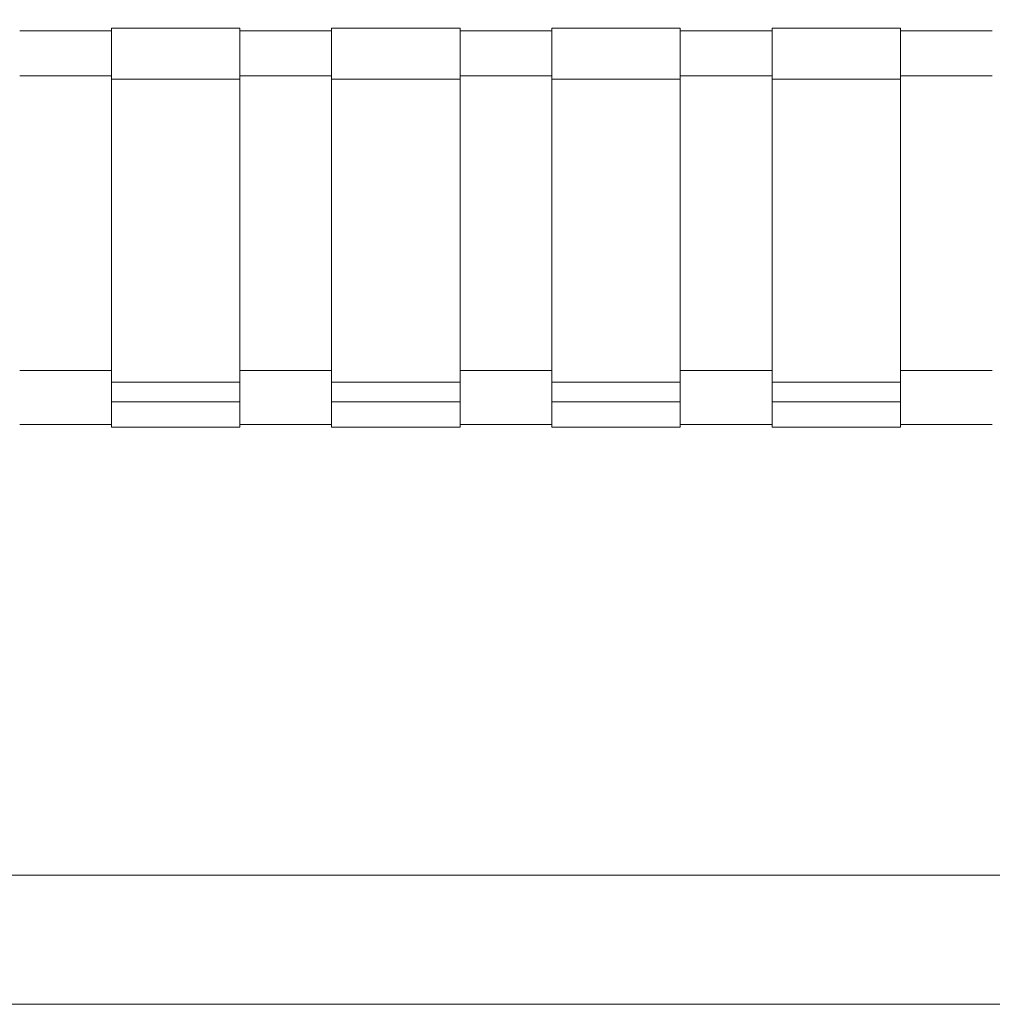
# Model space of a CAD drawing. Header units: millimetres. Extents: x -30280 to 100171, y -17460 to 4378.
# Tile 127 of 256: x 71064 to 71426, y -13458 to -13092. Entities that reach past the tile are written whole.
import ezdxf

# ---------------------------------------------------------------- set-up
doc = ezdxf.new("R2010")
doc.units = ezdxf.units.MM
doc.header["$MEASUREMENT"] = 0
doc.linetypes.add('Wipeout_Contour', pattern=[1000, 0, -1000])
for name, color, linetype in [('Nuevo_09_EI_Mobiliari general', 7, 'Continuous'), ('Nuevo_14_PAV_Soft Light Grey 0554', 7, 'Continuous'), ('Nuevo_Ventanas Archicad', 7, 'Continuous')]:
    doc.layers.add(name, color=color, linetype=linetype)
for name, color, linetype, lineweight in [('Nuevo_09_EI_Mobiliari general_Pluma_Nº__1', 7, 'Continuous', 5), ('Nuevo_14_PAV_Soft Light Grey 0554_Pluma_Nº__29', 7, 'Continuous', 20), ('Nuevo_Ventanas Archicad_Pluma_Nº__1', 7, 'Continuous', 5)]:
    doc.layers.add(name, color=color, linetype=linetype, lineweight=lineweight)

# ---------------------------------------------------------------- blocks, each defined once
blk = doc.blocks.new('Elem Sección_266_3', base_point=(91863.52, -13459.98))
at = {"color": 254, "linetype": 'Wipeout_Contour', "lineweight": 0, "ltscale": 290002.202462}
blk.add_wipeout([(70925.03, -13457.98), (71565.03, -13457.98), (71565.03, -13409.98), (70925.03, -13409.98)], dxfattribs=at).dxf.layer = 'Nuevo_Ventanas Archicad'
at = {"color": 254, "linetype": 'Wipeout_Contour', "lineweight": 0, "ltscale": 6281358.087819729}
blk.add_wipeout([(70779.33, -11399.98), (70779.33, -13409.98), (70885.03, -13409.98), (70885.03, -13222.72), (70869.03, -13222.72), (70869.03, -13105.29), (70869.03, -13083.96), (70869.03, -12765.01), (70869.03, -12755.4), (70869.03, -12709.76), (70869.57, -12705.67), (70871.17, -12701.85), (70873.03, -12699.46), (70873.03, -12697.89), (70874.61, -12697.89), (70877.03, -12696.05), (70880.89, -12694.47), (70885.03, -12693.93), (71605.03, -12693.93), (71609.17, -12694.47), (71613.03, -12696.05), (71615.45, -12697.89), (71617.03, -12697.89), (71617.03, -12699.46), (71618.88, -12701.85), (71620.48, -12705.67), (71621.03, -12709.76), (71621.03, -12755.4), (71621.03, -12765.01), (71621.03, -13083.96), (71621.03, -13105.29), (71621.03, -13222.72), (71605.03, -13222.72), (71605.03, -13409.98), (71819.32, -13409.98), (71819.32, -13222.72), (71803.32, -13222.72), (71803.32, -13158.54), (71803.32, -13115.54), (71803.32, -13083.96), (71803.32, -13077.32), (71803.32, -12765.01), (71803.32, -12755.4), (71803.32, -12709.76), (71803.87, -12705.67), (71805.47, -12701.85), (71807.32, -12699.46), (71807.32, -12697.89), (71808.9, -12697.89), (71811.32, -12696.05), (71815.18, -12694.47), (71819.32, -12693.93), (72539.32, -12693.93), (72543.46, -12694.47), (72547.32, -12696.05), (72549.74, -12697.89), (72551.32, -12697.89), (72551.32, -12699.46), (72553.18, -12701.85), (72554.78, -12705.67), (72555.32, -12709.76), (72555.32, -12755.4), (72555.32, -12765.01), (72555.32, -13077.32), (72555.32, -13083.96), (72555.32, -13115.54), (72555.32, -13158.54), (72555.32, -13222.72), (72539.32, -13222.72), (72539.32, -13409.98), (72718.36, -13409.98), (72718.36, -13222.72), (72702.36, -13222.72), (72702.36, -13158.54), (72702.36, -13139.56), (72702.36, -12709.76), (72702.9, -12705.67), (72704.5, -12701.85), (72706.36, -12699.46), (72706.36, -12697.89), (72707.94, -12697.89), (72710.36, -12696.05), (72714.22, -12694.47), (72718.36, -12693.93), (72752.42, -12693.93), (72752.42, -11399.98)], dxfattribs=at).dxf.layer = 'Nuevo_Ventanas Archicad'
at = {"color": 254, "linetype": 'Wipeout_Contour', "lineweight": 0, "ltscale": 2608813.799779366}
blk.add_wipeout([(70925.03, -13409.98), (71565.03, -13409.98), (71565.03, -13242.73), (71555.03, -13242.73), (71555.03, -13243.75), (71507.34, -13243.75), (71507.34, -13242.73), (71473.27, -13242.73), (71473.27, -13243.75), (71425.58, -13243.75), (71425.58, -13242.73), (71391.51, -13242.73), (71391.51, -13243.75), (71343.82, -13243.75), (71343.82, -13242.73), (71309.75, -13242.73), (71309.75, -13243.75), (71262.06, -13243.75), (71262.06, -13242.73), (71227.99, -13242.73), (71227.99, -13243.75), (71180.3, -13243.75), (71180.3, -13242.73), (71146.24, -13242.73), (71146.24, -13243.75), (71098.54, -13243.75), (71098.54, -13242.73), (71064.48, -13242.73), (71064.48, -13243.75), (71016.79, -13243.75), (71016.79, -13242.73), (70982.72, -13242.73), (70982.72, -13243.75), (70935.03, -13243.75), (70935.03, -13242.73), (70925.03, -13242.73)], dxfattribs=at).dxf.layer = 'Nuevo_Ventanas Archicad'
at = {"layer": 'Nuevo_Ventanas Archicad_Pluma_Nº__1', "color": 7, "linetype": 'Continuous', "lineweight": 5}
blk.add_line((71565.03, -13409.98), (70925.03, -13409.98), dxfattribs=at)
blk = doc.blocks.new('Elem Sección_271_3', base_point=(91863.52, -13459.98))
at = {"color": 254, "linetype": 'Wipeout_Contour', "lineweight": 0, "ltscale": 289180.219629}
blk.add_wipeout([(71098.54, -13158.54), (71064.48, -13158.54), (71064.48, -13222.72), (71098.54, -13222.72)], dxfattribs=at).dxf.layer = 'Nuevo_09_EI_Mobiliari general'
at = {"color": 254, "linetype": 'Wipeout_Contour', "lineweight": 0, "ltscale": 289501.769161}
blk.add_wipeout([(71146.24, -13158.54), (71146.24, -13222.72), (71180.3, -13222.72), (71180.3, -13158.54)], dxfattribs=at).dxf.layer = 'Nuevo_09_EI_Mobiliari general'
at = {"color": 254, "linetype": 'Wipeout_Contour', "lineweight": 0, "ltscale": 289823.33099}
blk.add_wipeout([(71227.99, -13158.54), (71227.99, -13222.72), (71262.06, -13222.72), (71262.06, -13158.54)], dxfattribs=at).dxf.layer = 'Nuevo_09_EI_Mobiliari general'
at = {"color": 254, "linetype": 'Wipeout_Contour', "lineweight": 0, "ltscale": 290144.905048}
blk.add_wipeout([(71309.75, -13222.72), (71343.82, -13222.72), (71343.82, -13158.54), (71309.75, -13158.54)], dxfattribs=at).dxf.layer = 'Nuevo_09_EI_Mobiliari general'
at = {"color": 254, "linetype": 'Wipeout_Contour', "lineweight": 0, "ltscale": 290466.491275}
blk.add_wipeout([(71391.51, -13158.54), (71391.51, -13222.72), (71425.58, -13222.72), (71425.58, -13158.54)], dxfattribs=at).dxf.layer = 'Nuevo_09_EI_Mobiliari general'
at = {"color": 254, "linetype": 'Wipeout_Contour', "lineweight": 0, "ltscale": 289218.259615}
blk.add_wipeout([(71064.48, -13242.73), (71098.54, -13242.73), (71098.54, -13242.65), (71064.48, -13242.65)], dxfattribs=at).dxf.layer = 'Nuevo_09_EI_Mobiliari general'
at = {"color": 254, "linetype": 'Wipeout_Contour', "lineweight": 0, "ltscale": 289539.766918}
blk.add_wipeout([(71180.3, -13242.65), (71146.24, -13242.65), (71146.24, -13242.73), (71180.3, -13242.73)], dxfattribs=at).dxf.layer = 'Nuevo_09_EI_Mobiliari general'
at = {"color": 254, "linetype": 'Wipeout_Contour', "lineweight": 0, "ltscale": 289861.28657}
blk.add_wipeout([(71227.99, -13242.65), (71227.99, -13242.73), (71262.06, -13242.73), (71262.06, -13242.65)], dxfattribs=at).dxf.layer = 'Nuevo_09_EI_Mobiliari general'
at = {"color": 254, "linetype": 'Wipeout_Contour', "lineweight": 0, "ltscale": 290182.818546}
blk.add_wipeout([(71309.75, -13242.73), (71343.82, -13242.73), (71343.82, -13242.65), (71309.75, -13242.65)], dxfattribs=at).dxf.layer = 'Nuevo_09_EI_Mobiliari general'
at = {"color": 254, "linetype": 'Wipeout_Contour', "lineweight": 0, "ltscale": 290504.362816}
blk.add_wipeout([(71391.51, -13242.73), (71425.58, -13242.73), (71425.58, -13242.65), (71391.51, -13242.65)], dxfattribs=at).dxf.layer = 'Nuevo_09_EI_Mobiliari general'
at = {"color": 254, "linetype": 'Wipeout_Contour', "lineweight": 0, "ltscale": 3766830.649187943}
blk.add_wipeout([(70869.03, -13158.54), (70885.03, -13158.54), (70885.03, -13096.58), (70935.03, -13096.58), (70935.03, -13095.52), (70982.72, -13095.52), (70982.72, -13096.58), (71016.79, -13096.58), (71016.79, -13095.52), (71064.48, -13095.52), (71064.48, -13096.58), (71098.54, -13096.58), (71098.54, -13095.52), (71146.24, -13095.52), (71146.24, -13096.58), (71180.3, -13096.58), (71180.3, -13095.52), (71227.99, -13095.52), (71227.99, -13096.58), (71262.06, -13096.58), (71262.06, -13095.52), (71309.75, -13095.52), (71309.75, -13096.58), (71343.82, -13096.58), (71343.82, -13095.52), (71391.51, -13095.52), (71391.51, -13096.58), (71425.58, -13096.58), (71425.58, -13095.52), (71473.27, -13095.52), (71473.27, -13096.58), (71507.34, -13096.58), (71507.34, -13095.52), (71555.03, -13095.52), (71555.03, -13096.58), (71605.03, -13096.58), (71605.03, -13158.54), (71621.03, -13158.54), (71621.03, -13089.34), (71620.48, -13088.27), (71618.88, -13087.27), (71616.34, -13086.41), (71613.03, -13085.75), (71609.17, -13085.34), (71605.03, -13085.2), (70885.03, -13085.2), (70880.89, -13085.34), (70877.03, -13085.75), (70873.71, -13086.41), (70871.17, -13087.27), (70869.57, -13088.27), (70869.03, -13089.34)], dxfattribs=at).dxf.layer = 'Nuevo_09_EI_Mobiliari general'
at = {"color": 254, "linetype": 'Wipeout_Contour', "lineweight": 0, "ltscale": 289207.681835}
blk.add_wipeout([(71064.48, -13222.72), (71064.48, -13233.77), (71098.54, -13233.77), (71098.54, -13222.72)], dxfattribs=at).dxf.layer = 'Nuevo_09_EI_Mobiliari general'
at = {"color": 254, "linetype": 'Wipeout_Contour', "lineweight": 0, "ltscale": 289529.200867}
blk.add_wipeout([(71146.24, -13233.77), (71180.3, -13233.77), (71180.3, -13222.72), (71146.24, -13222.72)], dxfattribs=at).dxf.layer = 'Nuevo_09_EI_Mobiliari general'
at = {"color": 254, "linetype": 'Wipeout_Contour', "lineweight": 0, "ltscale": 289850.732275}
blk.add_wipeout([(71227.99, -13222.72), (71227.99, -13233.77), (71262.06, -13233.77), (71262.06, -13222.72)], dxfattribs=at).dxf.layer = 'Nuevo_09_EI_Mobiliari general'
at = {"color": 254, "linetype": 'Wipeout_Contour', "lineweight": 0, "ltscale": 290172.275958}
blk.add_wipeout([(71309.75, -13222.72), (71309.75, -13233.77), (71343.82, -13233.77), (71343.82, -13222.72)], dxfattribs=at).dxf.layer = 'Nuevo_09_EI_Mobiliari general'
at = {"color": 254, "linetype": 'Wipeout_Contour', "lineweight": 0, "ltscale": 290493.831879}
blk.add_wipeout([(71391.51, -13233.77), (71425.58, -13233.77), (71425.58, -13222.72), (71391.51, -13222.72)], dxfattribs=at).dxf.layer = 'Nuevo_09_EI_Mobiliari general'
at = {"color": 254, "linetype": 'Wipeout_Contour', "lineweight": 0, "ltscale": 289112.071548}
blk.add_wipeout([(71064.48, -13096.58), (71064.48, -13097.35), (71098.54, -13097.35), (71098.54, -13096.58)], dxfattribs=at).dxf.layer = 'Nuevo_09_EI_Mobiliari general'
at = {"color": 254, "linetype": 'Wipeout_Contour', "lineweight": 0, "ltscale": 289433.696811}
blk.add_wipeout([(71146.24, -13096.58), (71146.24, -13097.35), (71180.3, -13097.35), (71180.3, -13096.58)], dxfattribs=at).dxf.layer = 'Nuevo_09_EI_Mobiliari general'
at = {"color": 254, "linetype": 'Wipeout_Contour', "lineweight": 0, "ltscale": 289755.33416}
blk.add_wipeout([(71227.99, -13097.35), (71262.06, -13097.35), (71262.06, -13096.58), (71227.99, -13096.58)], dxfattribs=at).dxf.layer = 'Nuevo_09_EI_Mobiliari general'
at = {"color": 254, "linetype": 'Wipeout_Contour', "lineweight": 0, "ltscale": 290076.983575}
blk.add_wipeout([(71309.75, -13096.58), (71309.75, -13097.35), (71343.82, -13097.35), (71343.82, -13096.58)], dxfattribs=at).dxf.layer = 'Nuevo_09_EI_Mobiliari general'
at = {"color": 254, "linetype": 'Wipeout_Contour', "lineweight": 0, "ltscale": 290398.645034}
blk.add_wipeout([(71425.58, -13096.58), (71391.51, -13096.58), (71391.51, -13097.35), (71425.58, -13097.35)], dxfattribs=at).dxf.layer = 'Nuevo_09_EI_Mobiliari general'
at = {"color": 254, "linetype": 'Wipeout_Contour', "lineweight": 0, "ltscale": 289140.358632}
blk.add_wipeout([(71064.48, -13113.3), (71064.48, -13158.54), (71098.54, -13158.54), (71098.54, -13113.3)], dxfattribs=at).dxf.layer = 'Nuevo_09_EI_Mobiliari general'
at = {"color": 254, "linetype": 'Wipeout_Contour', "lineweight": 0, "ltscale": 289461.952472}
blk.add_wipeout([(71146.24, -13113.3), (71146.24, -13158.54), (71180.3, -13158.54), (71180.3, -13113.3)], dxfattribs=at).dxf.layer = 'Nuevo_09_EI_Mobiliari general'
at = {"color": 254, "linetype": 'Wipeout_Contour', "lineweight": 0, "ltscale": 289783.55847}
blk.add_wipeout([(71262.06, -13113.3), (71227.99, -13113.3), (71227.99, -13158.54), (71262.06, -13158.54)], dxfattribs=at).dxf.layer = 'Nuevo_09_EI_Mobiliari general'
at = {"color": 254, "linetype": 'Wipeout_Contour', "lineweight": 0, "ltscale": 290105.176616}
blk.add_wipeout([(71343.82, -13113.3), (71309.75, -13113.3), (71309.75, -13158.54), (71343.82, -13158.54)], dxfattribs=at).dxf.layer = 'Nuevo_09_EI_Mobiliari general'
at = {"color": 254, "linetype": 'Wipeout_Contour', "lineweight": 0, "ltscale": 290426.806831}
blk.add_wipeout([(71425.58, -13113.3), (71391.51, -13113.3), (71391.51, -13158.54), (71425.58, -13158.54)], dxfattribs=at).dxf.layer = 'Nuevo_09_EI_Mobiliari general'
at = {"color": 254, "linetype": 'Wipeout_Contour', "lineweight": 0, "ltscale": 289212.240298}
blk.add_wipeout([(71064.48, -13233.77), (71064.48, -13235.18), (71098.54, -13235.18), (71098.54, -13233.77)], dxfattribs=at).dxf.layer = 'Nuevo_09_EI_Mobiliari general'
at = {"color": 254, "linetype": 'Wipeout_Contour', "lineweight": 0, "ltscale": 289533.75428}
blk.add_wipeout([(71180.3, -13233.77), (71146.24, -13233.77), (71146.24, -13235.18), (71180.3, -13235.18)], dxfattribs=at).dxf.layer = 'Nuevo_09_EI_Mobiliari general'
at = {"color": 254, "linetype": 'Wipeout_Contour', "lineweight": 0, "ltscale": 289855.28061}
blk.add_wipeout([(71227.99, -13233.77), (71227.99, -13235.18), (71262.06, -13235.18), (71262.06, -13233.77)], dxfattribs=at).dxf.layer = 'Nuevo_09_EI_Mobiliari general'
at = {"color": 254, "linetype": 'Wipeout_Contour', "lineweight": 0, "ltscale": 290176.819245}
blk.add_wipeout([(71309.75, -13233.77), (71309.75, -13235.18), (71343.82, -13235.18), (71343.82, -13233.77)], dxfattribs=at).dxf.layer = 'Nuevo_09_EI_Mobiliari general'
at = {"color": 254, "linetype": 'Wipeout_Contour', "lineweight": 0, "ltscale": 290498.370149}
blk.add_wipeout([(71391.51, -13233.77), (71391.51, -13235.18), (71425.58, -13235.18), (71425.58, -13233.77)], dxfattribs=at).dxf.layer = 'Nuevo_09_EI_Mobiliari general'
at = {"color": 254, "linetype": 'Wipeout_Contour', "lineweight": 0, "ltscale": 289115.895024}
blk.add_wipeout([(71064.48, -13107.13), (71098.54, -13107.13), (71098.54, -13097.35), (71064.48, -13097.35)], dxfattribs=at).dxf.layer = 'Nuevo_09_EI_Mobiliari general'
at = {"color": 254, "linetype": 'Wipeout_Contour', "lineweight": 0, "ltscale": 289437.516038}
blk.add_wipeout([(71180.3, -13097.35), (71146.24, -13097.35), (71146.24, -13107.13), (71180.3, -13107.13)], dxfattribs=at).dxf.layer = 'Nuevo_09_EI_Mobiliari general'
at = {"color": 254, "linetype": 'Wipeout_Contour', "lineweight": 0, "ltscale": 289759.149148}
blk.add_wipeout([(71227.99, -13097.35), (71227.99, -13107.13), (71262.06, -13107.13), (71262.06, -13097.35)], dxfattribs=at).dxf.layer = 'Nuevo_09_EI_Mobiliari general'
at = {"color": 254, "linetype": 'Wipeout_Contour', "lineweight": 0, "ltscale": 290080.794333}
blk.add_wipeout([(71343.82, -13097.35), (71309.75, -13097.35), (71309.75, -13107.13), (71343.82, -13107.13)], dxfattribs=at).dxf.layer = 'Nuevo_09_EI_Mobiliari general'
at = {"color": 254, "linetype": 'Wipeout_Contour', "lineweight": 0, "ltscale": 290402.451571}
blk.add_wipeout([(71391.51, -13097.35), (71391.51, -13107.13), (71425.58, -13107.13), (71425.58, -13097.35)], dxfattribs=at).dxf.layer = 'Nuevo_09_EI_Mobiliari general'
at = {"color": 254, "linetype": 'Wipeout_Contour', "lineweight": 0, "ltscale": 289215.492582}
blk.add_wipeout([(71064.48, -13235.18), (71064.48, -13242.65), (71098.54, -13242.65), (71098.54, -13235.18)], dxfattribs=at).dxf.layer = 'Nuevo_09_EI_Mobiliari general'
at = {"color": 254, "linetype": 'Wipeout_Contour', "lineweight": 0, "ltscale": 289537.002961}
blk.add_wipeout([(71146.24, -13242.65), (71180.3, -13242.65), (71180.3, -13235.18), (71146.24, -13235.18)], dxfattribs=at).dxf.layer = 'Nuevo_09_EI_Mobiliari general'
at = {"color": 254, "linetype": 'Wipeout_Contour', "lineweight": 0, "ltscale": 289858.525679}
blk.add_wipeout([(71262.06, -13235.18), (71227.99, -13235.18), (71227.99, -13242.65), (71262.06, -13242.65)], dxfattribs=at).dxf.layer = 'Nuevo_09_EI_Mobiliari general'
at = {"color": 254, "linetype": 'Wipeout_Contour', "lineweight": 0, "ltscale": 290180.060711}
blk.add_wipeout([(71343.82, -13235.18), (71309.75, -13235.18), (71309.75, -13242.65), (71343.82, -13242.65)], dxfattribs=at).dxf.layer = 'Nuevo_09_EI_Mobiliari general'
at = {"color": 254, "linetype": 'Wipeout_Contour', "lineweight": 0, "ltscale": 290501.608037}
blk.add_wipeout([(71425.58, -13235.18), (71391.51, -13235.18), (71391.51, -13242.65), (71425.58, -13242.65)], dxfattribs=at).dxf.layer = 'Nuevo_09_EI_Mobiliari general'
at = {"color": 254, "linetype": 'Wipeout_Contour', "lineweight": 0, "ltscale": 289272.275736}
blk.add_wipeout([(71146.24, -13095.52), (71098.54, -13095.52), (71098.54, -13096.74), (71146.24, -13096.74)], dxfattribs=at).dxf.layer = 'Nuevo_09_EI_Mobiliari general'
at = {"color": 254, "linetype": 'Wipeout_Contour', "lineweight": 0, "ltscale": 289593.907724}
blk.add_wipeout([(71227.99, -13095.52), (71180.3, -13095.52), (71180.3, -13096.74), (71227.99, -13096.74)], dxfattribs=at).dxf.layer = 'Nuevo_09_EI_Mobiliari general'
at = {"color": 254, "linetype": 'Wipeout_Contour', "lineweight": 0, "ltscale": 289915.551795}
blk.add_wipeout([(71309.75, -13095.52), (71262.06, -13095.52), (71262.06, -13096.74), (71309.75, -13096.74)], dxfattribs=at).dxf.layer = 'Nuevo_09_EI_Mobiliari general'
at = {"color": 254, "linetype": 'Wipeout_Contour', "lineweight": 0, "ltscale": 290237.207911}
blk.add_wipeout([(71391.51, -13095.52), (71343.82, -13095.52), (71343.82, -13096.74), (71391.51, -13096.74)], dxfattribs=at).dxf.layer = 'Nuevo_09_EI_Mobiliari general'
at = {"color": 254, "linetype": 'Wipeout_Contour', "lineweight": 0, "ltscale": 289119.869415}
blk.add_wipeout([(71098.54, -13107.13), (71064.48, -13107.13), (71064.48, -13108.32), (71098.54, -13108.32)], dxfattribs=at).dxf.layer = 'Nuevo_09_EI_Mobiliari general'
at = {"color": 254, "linetype": 'Wipeout_Contour', "lineweight": 0, "ltscale": 289441.486012}
blk.add_wipeout([(71146.24, -13108.32), (71180.3, -13108.32), (71180.3, -13107.13), (71146.24, -13107.13)], dxfattribs=at).dxf.layer = 'Nuevo_09_EI_Mobiliari general'
at = {"color": 254, "linetype": 'Wipeout_Contour', "lineweight": 0, "ltscale": 289763.114716}
blk.add_wipeout([(71262.06, -13107.13), (71227.99, -13107.13), (71227.99, -13108.32), (71262.06, -13108.32)], dxfattribs=at).dxf.layer = 'Nuevo_09_EI_Mobiliari general'
at = {"color": 254, "linetype": 'Wipeout_Contour', "lineweight": 0, "ltscale": 290084.755504}
blk.add_wipeout([(71309.75, -13107.13), (71309.75, -13108.32), (71343.82, -13108.32), (71343.82, -13107.13)], dxfattribs=at).dxf.layer = 'Nuevo_09_EI_Mobiliari general'
at = {"color": 254, "linetype": 'Wipeout_Contour', "lineweight": 0, "ltscale": 290406.408351}
blk.add_wipeout([(71391.51, -13107.13), (71391.51, -13108.32), (71425.58, -13108.32), (71425.58, -13107.13)], dxfattribs=at).dxf.layer = 'Nuevo_09_EI_Mobiliari general'
at = {"color": 254, "linetype": 'Wipeout_Contour', "lineweight": 0, "ltscale": 289376.297596}
blk.add_wipeout([(71146.24, -13234.34), (71098.54, -13234.34), (71098.54, -13243.62), (71146.24, -13243.62)], dxfattribs=at).dxf.layer = 'Nuevo_09_EI_Mobiliari general'
at = {"color": 254, "linetype": 'Wipeout_Contour', "lineweight": 0, "ltscale": 289697.814095}
blk.add_wipeout([(71227.99, -13234.34), (71180.3, -13234.34), (71180.3, -13243.62), (71227.99, -13243.62)], dxfattribs=at).dxf.layer = 'Nuevo_09_EI_Mobiliari general'
at = {"color": 254, "linetype": 'Wipeout_Contour', "lineweight": 0, "ltscale": 290019.34293}
blk.add_wipeout([(71309.75, -13234.34), (71262.06, -13234.34), (71262.06, -13243.62), (71309.75, -13243.62)], dxfattribs=at).dxf.layer = 'Nuevo_09_EI_Mobiliari general'
at = {"color": 254, "linetype": 'Wipeout_Contour', "lineweight": 0, "ltscale": 290340.88406}
blk.add_wipeout([(71391.51, -13234.34), (71343.82, -13234.34), (71343.82, -13243.62), (71391.51, -13243.62)], dxfattribs=at).dxf.layer = 'Nuevo_09_EI_Mobiliari general'
at = {"color": 254, "linetype": 'Wipeout_Contour', "lineweight": 0, "ltscale": 289122.10868}
blk.add_wipeout([(71064.48, -13108.32), (71064.48, -13113.3), (71098.54, -13113.3), (71098.54, -13108.32)], dxfattribs=at).dxf.layer = 'Nuevo_09_EI_Mobiliari general'
at = {"color": 254, "linetype": 'Wipeout_Contour', "lineweight": 0, "ltscale": 289443.722789}
blk.add_wipeout([(71180.3, -13108.32), (71146.24, -13108.32), (71146.24, -13113.3), (71180.3, -13113.3)], dxfattribs=at).dxf.layer = 'Nuevo_09_EI_Mobiliari general'
at = {"color": 254, "linetype": 'Wipeout_Contour', "lineweight": 0, "ltscale": 289765.34901}
blk.add_wipeout([(71227.99, -13108.32), (71227.99, -13113.3), (71262.06, -13113.3), (71262.06, -13108.32)], dxfattribs=at).dxf.layer = 'Nuevo_09_EI_Mobiliari general'
at = {"color": 254, "linetype": 'Wipeout_Contour', "lineweight": 0, "ltscale": 290086.98732}
blk.add_wipeout([(71343.82, -13108.32), (71309.75, -13108.32), (71309.75, -13113.3), (71343.82, -13113.3)], dxfattribs=at).dxf.layer = 'Nuevo_09_EI_Mobiliari general'
at = {"color": 254, "linetype": 'Wipeout_Contour', "lineweight": 0, "ltscale": 290408.637699}
blk.add_wipeout([(71391.51, -13108.32), (71391.51, -13113.3), (71425.58, -13113.3), (71425.58, -13108.32)], dxfattribs=at).dxf.layer = 'Nuevo_09_EI_Mobiliari general'
at = {"color": 254, "linetype": 'Wipeout_Contour', "lineweight": 0, "ltscale": 289370.235667}
blk.add_wipeout([(71098.54, -13234.34), (71146.24, -13234.34), (71146.24, -13227.05), (71098.54, -13227.05)], dxfattribs=at).dxf.layer = 'Nuevo_09_EI_Mobiliari general'
at = {"color": 254, "linetype": 'Wipeout_Contour', "lineweight": 0, "ltscale": 289691.758901}
blk.add_wipeout([(71227.99, -13227.05), (71180.3, -13227.05), (71180.3, -13234.34), (71227.99, -13234.34)], dxfattribs=at).dxf.layer = 'Nuevo_09_EI_Mobiliari general'
at = {"color": 254, "linetype": 'Wipeout_Contour', "lineweight": 0, "ltscale": 290013.294447}
blk.add_wipeout([(71262.06, -13234.34), (71309.75, -13234.34), (71309.75, -13227.05), (71262.06, -13227.05)], dxfattribs=at).dxf.layer = 'Nuevo_09_EI_Mobiliari general'
at = {"color": 254, "linetype": 'Wipeout_Contour', "lineweight": 0, "ltscale": 290334.842278}
blk.add_wipeout([(71391.51, -13227.05), (71343.82, -13227.05), (71343.82, -13234.34), (71391.51, -13234.34)], dxfattribs=at).dxf.layer = 'Nuevo_09_EI_Mobiliari general'
at = {"color": 254, "linetype": 'Wipeout_Contour', "lineweight": 0, "ltscale": 289379.742521}
blk.add_wipeout([(71146.24, -13243.62), (71098.54, -13243.62), (71098.54, -13243.75), (71146.24, -13243.75)], dxfattribs=at).dxf.layer = 'Nuevo_09_EI_Mobiliari general'
at = {"color": 254, "linetype": 'Wipeout_Contour', "lineweight": 0, "ltscale": 289701.255197}
blk.add_wipeout([(71227.99, -13243.62), (71180.3, -13243.62), (71180.3, -13243.75), (71227.99, -13243.75)], dxfattribs=at).dxf.layer = 'Nuevo_09_EI_Mobiliari general'
at = {"color": 254, "linetype": 'Wipeout_Contour', "lineweight": 0, "ltscale": 290022.780217}
blk.add_wipeout([(71309.75, -13243.62), (71262.06, -13243.62), (71262.06, -13243.75), (71309.75, -13243.75)], dxfattribs=at).dxf.layer = 'Nuevo_09_EI_Mobiliari general'
at = {"color": 254, "linetype": 'Wipeout_Contour', "lineweight": 0, "ltscale": 290344.317541}
blk.add_wipeout([(71391.51, -13243.62), (71343.82, -13243.62), (71343.82, -13243.75), (71391.51, -13243.75)], dxfattribs=at).dxf.layer = 'Nuevo_09_EI_Mobiliari general'
at = {"layer": 'Nuevo_09_EI_Mobiliari general_Pluma_Nº__1', "color": 7, "linetype": 'Continuous', "lineweight": 5}
for p, q in [((71098.54, -13234.34), (71098.54, -13243.62)), ((71146.24, -13234.34), (71098.54, -13234.34)), ((71146.24, -13234.34), (71146.24, -13243.62)), ((71180.3, -13234.34), (71180.3, -13243.62)), ((71227.99, -13234.34), (71180.3, -13234.34)), ((71227.99, -13234.34), (71227.99, -13243.62)), ((71262.06, -13234.34), (71262.06, -13243.62)), ((71309.75, -13234.34), (71262.06, -13234.34)), ((71309.75, -13234.34), (71309.75, -13243.62)), ((71343.82, -13234.34), (71343.82, -13243.62)), ((71391.51, -13234.34), (71343.82, -13234.34)), ((71391.51, -13234.34), (71391.51, -13243.62)), ((71098.54, -13242.73), (71064.48, -13242.73)), ((71098.54, -13243.62), (71098.54, -13243.75)), ((71180.3, -13242.73), (71146.24, -13242.73)), ((71146.24, -13243.62), (71146.24, -13243.75)), ((71180.3, -13243.62), (71180.3, -13243.75)), ((71262.06, -13242.73), (71227.99, -13242.73)), ((71227.99, -13243.62), (71227.99, -13243.75)), ((71262.06, -13243.62), (71262.06, -13243.75)), ((71343.82, -13242.73), (71309.75, -13242.73)), ((71309.75, -13243.62), (71309.75, -13243.75)), ((71343.82, -13243.62), (71343.82, -13243.75)), ((71425.58, -13242.73), (71391.51, -13242.73)), ((71391.51, -13243.62), (71391.51, -13243.75)), ((71146.24, -13243.75), (71098.54, -13243.75)), ((71227.99, -13243.75), (71180.3, -13243.75)), ((71309.75, -13243.75), (71262.06, -13243.75)), ((71391.51, -13243.75), (71343.82, -13243.75))]:
    blk.add_line(p, q, dxfattribs=at)
at = {"color": 254, "linetype": 'Wipeout_Contour', "lineweight": 0, "ltscale": 289276.553809}
blk.add_wipeout([(71146.24, -13096.74), (71098.54, -13096.74), (71098.54, -13107.33), (71146.24, -13107.33)], dxfattribs=at).dxf.layer = 'Nuevo_09_EI_Mobiliari general'
at = {"color": 254, "linetype": 'Wipeout_Contour', "lineweight": 0, "ltscale": 289598.181045}
blk.add_wipeout([(71227.99, -13096.74), (71180.3, -13096.74), (71180.3, -13107.33), (71227.99, -13107.33)], dxfattribs=at).dxf.layer = 'Nuevo_09_EI_Mobiliari general'
at = {"color": 254, "linetype": 'Wipeout_Contour', "lineweight": 0, "ltscale": 289919.820376}
blk.add_wipeout([(71309.75, -13096.74), (71262.06, -13096.74), (71262.06, -13107.33), (71309.75, -13107.33)], dxfattribs=at).dxf.layer = 'Nuevo_09_EI_Mobiliari general'
at = {"color": 254, "linetype": 'Wipeout_Contour', "lineweight": 0, "ltscale": 290241.471761}
blk.add_wipeout([(71391.51, -13096.74), (71343.82, -13096.74), (71343.82, -13107.33), (71391.51, -13107.33)], dxfattribs=at).dxf.layer = 'Nuevo_09_EI_Mobiliari general'
at = {"color": 254, "linetype": 'Wipeout_Contour', "lineweight": 0, "ltscale": 290612.93604}
blk.add_wipeout([(71473.27, -13114.49), (71425.58, -13114.49), (71425.58, -13227.05), (71473.27, -13227.05)], dxfattribs=at).dxf.layer = 'Nuevo_09_EI_Mobiliari general'
at = {"layer": 'Nuevo_09_EI_Mobiliari general_Pluma_Nº__1', "color": 7, "linetype": 'Continuous', "lineweight": 5}
for p, q in [((71098.54, -13096.58), (71064.48, -13096.58)), ((71098.54, -13095.52), (71098.54, -13096.74)), ((71146.24, -13095.52), (71098.54, -13095.52)), ((71146.24, -13095.52), (71146.24, -13096.74)), ((71180.3, -13096.58), (71146.24, -13096.58)), ((71180.3, -13095.52), (71180.3, -13096.74)), ((71227.99, -13095.52), (71180.3, -13095.52)), ((71227.99, -13095.52), (71227.99, -13096.74)), ((71262.06, -13096.58), (71227.99, -13096.58)), ((71262.06, -13095.52), (71262.06, -13096.74)), ((71309.75, -13095.52), (71262.06, -13095.52)), ((71309.75, -13095.52), (71309.75, -13096.74)), ((71343.82, -13096.58), (71309.75, -13096.58)), ((71343.82, -13095.52), (71343.82, -13096.74)), ((71391.51, -13095.52), (71343.82, -13095.52)), ((71391.51, -13095.52), (71391.51, -13096.74)), ((71425.58, -13096.58), (71391.51, -13096.58))]:
    blk.add_line(p, q, dxfattribs=at)
at = {"color": 254, "linetype": 'Wipeout_Contour', "lineweight": 0, "ltscale": 289281.071152}
blk.add_wipeout([(71146.24, -13107.33), (71098.54, -13107.33), (71098.54, -13109.21), (71146.24, -13109.21)], dxfattribs=at).dxf.layer = 'Nuevo_09_EI_Mobiliari general'
at = {"color": 254, "linetype": 'Wipeout_Contour', "lineweight": 0, "ltscale": 289602.693372}
blk.add_wipeout([(71227.99, -13107.33), (71180.3, -13107.33), (71180.3, -13109.21), (71227.99, -13109.21)], dxfattribs=at).dxf.layer = 'Nuevo_09_EI_Mobiliari general'
at = {"color": 254, "linetype": 'Wipeout_Contour', "lineweight": 0, "ltscale": 289924.327697}
blk.add_wipeout([(71309.75, -13107.33), (71262.06, -13107.33), (71262.06, -13109.21), (71309.75, -13109.21)], dxfattribs=at).dxf.layer = 'Nuevo_09_EI_Mobiliari general'
at = {"color": 254, "linetype": 'Wipeout_Contour', "lineweight": 0, "ltscale": 290245.974087}
blk.add_wipeout([(71391.51, -13107.33), (71343.82, -13107.33), (71343.82, -13109.21), (71391.51, -13109.21)], dxfattribs=at).dxf.layer = 'Nuevo_09_EI_Mobiliari general'
at = {"layer": 'Nuevo_09_EI_Mobiliari general_Pluma_Nº__1', "color": 7, "linetype": 'Continuous', "lineweight": 5}
for p, q in [((71098.54, -13096.74), (71098.54, -13107.33)), ((71146.24, -13096.74), (71146.24, -13107.33)), ((71180.3, -13096.74), (71180.3, -13107.33)), ((71227.99, -13096.74), (71227.99, -13107.33)), ((71262.06, -13096.74), (71262.06, -13107.33)), ((71309.75, -13096.74), (71309.75, -13107.33)), ((71343.82, -13096.74), (71343.82, -13107.33)), ((71391.51, -13096.74), (71391.51, -13107.33))]:
    blk.add_line(p, q, dxfattribs=at)
at = {"color": 254, "linetype": 'Wipeout_Contour', "lineweight": 0, "ltscale": 289283.667624}
blk.add_wipeout([(71146.24, -13109.21), (71098.54, -13109.21), (71098.54, -13114.49), (71146.24, -13114.49)], dxfattribs=at).dxf.layer = 'Nuevo_09_EI_Mobiliari general'
at = {"color": 254, "linetype": 'Wipeout_Contour', "lineweight": 0, "ltscale": 289605.286959}
blk.add_wipeout([(71227.99, -13109.21), (71180.3, -13109.21), (71180.3, -13114.49), (71227.99, -13114.49)], dxfattribs=at).dxf.layer = 'Nuevo_09_EI_Mobiliari general'
at = {"color": 254, "linetype": 'Wipeout_Contour', "lineweight": 0, "ltscale": 289926.918407}
blk.add_wipeout([(71309.75, -13109.21), (71262.06, -13109.21), (71262.06, -13114.49), (71309.75, -13114.49)], dxfattribs=at).dxf.layer = 'Nuevo_09_EI_Mobiliari general'
at = {"color": 254, "linetype": 'Wipeout_Contour', "lineweight": 0, "ltscale": 290248.561926}
blk.add_wipeout([(71391.51, -13109.21), (71343.82, -13109.21), (71343.82, -13114.49), (71391.51, -13114.49)], dxfattribs=at).dxf.layer = 'Nuevo_09_EI_Mobiliari general'
at = {"layer": 'Nuevo_09_EI_Mobiliari general_Pluma_Nº__1', "color": 7, "linetype": 'Continuous', "lineweight": 5}
for p, q in [((71098.54, -13107.33), (71098.54, -13109.21)), ((71146.24, -13107.33), (71146.24, -13109.21)), ((71180.3, -13107.33), (71180.3, -13109.21)), ((71227.99, -13107.33), (71227.99, -13109.21)), ((71262.06, -13107.33), (71262.06, -13109.21)), ((71309.75, -13107.33), (71309.75, -13109.21)), ((71343.82, -13107.33), (71343.82, -13109.21)), ((71391.51, -13107.33), (71391.51, -13109.21))]:
    blk.add_line(p, q, dxfattribs=at)
at = {"color": 254, "linetype": 'Wipeout_Contour', "lineweight": 0, "ltscale": 289326.576117}
blk.add_wipeout([(71098.54, -13114.49), (71098.54, -13227.05), (71146.24, -13227.05), (71146.24, -13114.49)], dxfattribs=at).dxf.layer = 'Nuevo_09_EI_Mobiliari general'
at = {"color": 254, "linetype": 'Wipeout_Contour', "lineweight": 0, "ltscale": 289648.147814}
blk.add_wipeout([(71227.99, -13114.49), (71180.3, -13114.49), (71180.3, -13227.05), (71227.99, -13227.05)], dxfattribs=at).dxf.layer = 'Nuevo_09_EI_Mobiliari general'
at = {"color": 254, "linetype": 'Wipeout_Contour', "lineweight": 0, "ltscale": 289969.731727}
blk.add_wipeout([(71262.06, -13114.49), (71262.06, -13227.05), (71309.75, -13227.05), (71309.75, -13114.49)], dxfattribs=at).dxf.layer = 'Nuevo_09_EI_Mobiliari general'
at = {"color": 254, "linetype": 'Wipeout_Contour', "lineweight": 0, "ltscale": 290291.327815}
blk.add_wipeout([(71343.82, -13114.49), (71343.82, -13227.05), (71391.51, -13227.05), (71391.51, -13114.49)], dxfattribs=at).dxf.layer = 'Nuevo_09_EI_Mobiliari general'
at = {"layer": 'Nuevo_09_EI_Mobiliari general_Pluma_Nº__1', "color": 7, "linetype": 'Continuous', "lineweight": 5}
for p, q in [((71098.54, -13109.21), (71098.54, -13114.49)), ((71146.24, -13109.21), (71146.24, -13114.49)), ((71180.3, -13109.21), (71180.3, -13114.49)), ((71227.99, -13109.21), (71227.99, -13114.49)), ((71262.06, -13109.21), (71262.06, -13114.49)), ((71309.75, -13109.21), (71309.75, -13114.49)), ((71343.82, -13109.21), (71343.82, -13114.49)), ((71391.51, -13109.21), (71391.51, -13114.49)), ((71098.54, -13113.3), (71064.48, -13113.3)), ((71146.24, -13114.49), (71098.54, -13114.49)), ((71098.54, -13114.49), (71098.54, -13227.05)), ((71180.3, -13113.3), (71146.24, -13113.3)), ((71146.24, -13227.05), (71146.24, -13114.49)), ((71227.99, -13114.49), (71180.3, -13114.49)), ((71180.3, -13114.49), (71180.3, -13227.05)), ((71262.06, -13113.3), (71227.99, -13113.3)), ((71227.99, -13227.05), (71227.99, -13114.49)), ((71309.75, -13114.49), (71262.06, -13114.49)), ((71262.06, -13114.49), (71262.06, -13227.05)), ((71343.82, -13113.3), (71309.75, -13113.3)), ((71309.75, -13227.05), (71309.75, -13114.49)), ((71391.51, -13114.49), (71343.82, -13114.49)), ((71343.82, -13114.49), (71343.82, -13227.05)), ((71425.58, -13113.3), (71391.51, -13113.3)), ((71391.51, -13227.05), (71391.51, -13114.49)), ((71064.48, -13222.72), (71098.54, -13222.72)), ((71146.24, -13222.72), (71180.3, -13222.72)), ((71227.99, -13222.72), (71262.06, -13222.72)), ((71309.75, -13222.72), (71343.82, -13222.72)), ((71391.51, -13222.72), (71425.58, -13222.72)), ((71098.54, -13227.05), (71098.54, -13234.34)), ((71098.54, -13227.05), (71146.24, -13227.05)), ((71146.24, -13227.05), (71146.24, -13234.34)), ((71180.3, -13227.05), (71180.3, -13234.34)), ((71180.3, -13227.05), (71227.99, -13227.05)), ((71227.99, -13227.05), (71227.99, -13234.34)), ((71262.06, -13227.05), (71262.06, -13234.34)), ((71262.06, -13227.05), (71309.75, -13227.05)), ((71309.75, -13227.05), (71309.75, -13234.34)), ((71343.82, -13227.05), (71343.82, -13234.34)), ((71343.82, -13227.05), (71391.51, -13227.05)), ((71391.51, -13227.05), (71391.51, -13234.34))]:
    blk.add_line(p, q, dxfattribs=at)
blk = doc.blocks.new('Elem Sección_351_3', base_point=(91863.52, -13459.98))
at = {"layer": 'Nuevo_14_PAV_Soft Light Grey 0554_Pluma_Nº__29', "color": 7, "linetype": 'Continuous', "lineweight": 20}
blk.add_line((75727.09, -13457.98), (63958.67, -13457.98), dxfattribs=at)

msp = doc.modelspace()

# ---------------------------------------------------------------- block references
at = {"layer": 'Nuevo_Ventanas Archicad', "lineweight": 0}
msp.add_blockref('Elem Sección_266_3', (91863.52, -13459.98), dxfattribs=at)

# ---------------------------------------------------------------- next in the draw order: block references
at = {"layer": 'Nuevo_09_EI_Mobiliari general', "lineweight": 0}
msp.add_blockref('Elem Sección_271_3', (91863.52, -13459.98), dxfattribs=at)

# ---------------------------------------------------------------- next in the draw order: block references
at = {"layer": 'Nuevo_14_PAV_Soft Light Grey 0554', "lineweight": 0}
msp.add_blockref('Elem Sección_351_3', (91863.52, -13459.98), dxfattribs=at)

doc.saveas('drawing.dxf')
